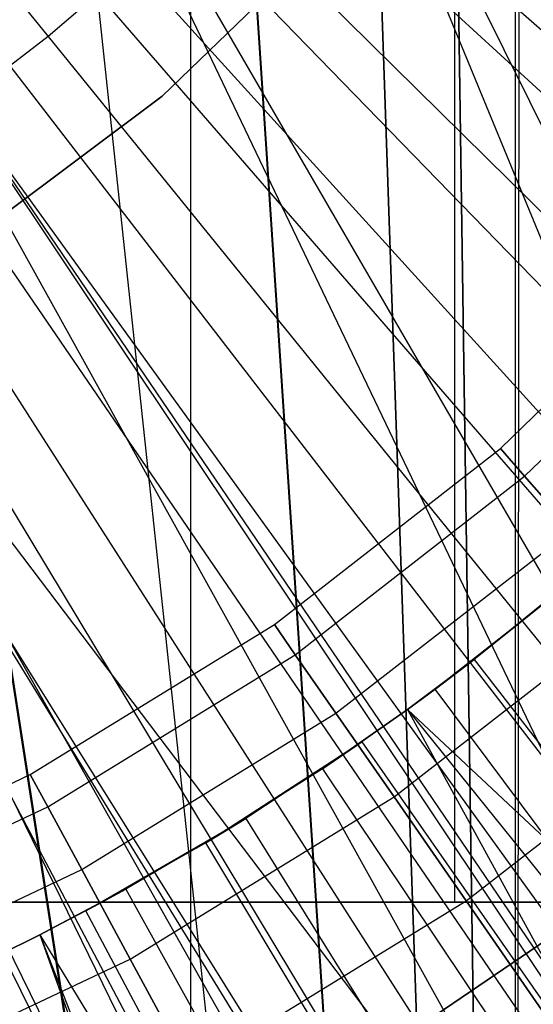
# Model space of a CAD drawing. Extents: x 0.1 to 12.1, y -6 to 6.
# Tile 191 of 256: x 6.2633 to 6.3483, y -0.4169 to -0.2538. Entities that reach past the tile are written whole.
import ezdxf

# ---------------------------------------------------------------- set-up
doc = ezdxf.new("R2010")
doc.units = 0
doc.header["$LTSCALE"] = 2.54
doc.layers.get('0').update_dxf_attribs({"linetype": 'CONTINUOUS'})

# ---------------------------------------------------------------- blocks, each defined once
blk = doc.blocks.new('DROPS_COLOR_B-11195_STL')
at = {"color": 0}
for p, q in [((6.29157, 0, 20.48554), (6.29157, -0.8, 20.48554)), ((6.29157, 0, 20.48554), (6.29157, -0.8, 20.48554)), ((6.29157, 0, 33.40967), (6.29157, -0.8, 33.40967)), ((6.29157, 0, 33.40967), (6.29157, -0.8, 33.40967)), ((6.3353, 0, 34.21516), (6.3353, -0.4, 34.21516)), ((6.3353, 0, 34.21516), (6.3353, -0.4, 34.21516)), ((6.3353, 0, 19.68005), (6.3353, -0.4, 19.68005)), ((6.3353, 0, 19.68005), (6.3353, -0.4, 19.68005)), ((6.34606, -0.09039, 39.94479), (6.34536, -0.9, 39.94474)), ((6.34606, -0.09039, 39.94479), (6.34536, -0.9, 39.94474)), ((6.34536, -0.09258, 47.92436), (6.34536, -0.9, 47.92436)), ((6.34536, -0.09258, 47.92436), (6.34536, -0.9, 47.92436)), ((6.33404, -0.12208, 47.92515), (6.34536, -0.9, 47.92436)), ((6.33404, -0.12208, 47.92515), (6.34536, -0.9, 47.92436)), ((6.33411, -0.12192, 39.94395), (6.34536, -0.9, 39.94474)), ((6.33411, -0.12192, 39.94395), (6.34536, -0.9, 39.94474)), ((6.34536, -0.9, 47.92436), (6.31981, -0.15, 47.9261)), ((6.34536, -0.9, 47.92436), (6.31981, -0.15, 47.9261)), ((6.31981, -0.15, 39.943), (6.34536, -0.9, 39.94474)), ((6.31981, -0.15, 39.943), (6.34536, -0.9, 39.94474)), ((6.60088, -0.77904, 50.96783), (6.30271, -0.17634, 50.94832)), ((6.60088, -0.77904, 50.96783), (6.30271, -0.17634, 50.94832)), ((6.30271, -0.17634, 62.93849), (6.60092, -0.90001, 62.91897)), ((6.30271, -0.17634, 62.93849), (6.60092, -0.90001, 62.91897)), ((6.29806, -0.18256, 47.92746), (6.34536, -0.9, 47.92436)), ((6.29806, -0.18256, 47.92746), (6.34536, -0.9, 47.92436)), ((6.29791, -0.18275, 39.94163), (6.34536, -0.9, 39.94474)), ((6.29791, -0.18275, 39.94163), (6.34536, -0.9, 39.94474)), ((6.27201, -0.21225, 62.93965), (6.60092, -0.90001, 62.91897)), ((6.27201, -0.21225, 62.93965), (6.60092, -0.90001, 62.91897)), ((6.27213, -0.21213, 47.92892), (6.34536, -0.9, 47.92436)), ((6.27213, -0.21213, 47.92892), (6.34536, -0.9, 47.92436)), ((6.27213, -0.21213, 39.94018), (6.34536, -0.9, 39.94474)), ((6.27213, -0.21213, 39.94018), (6.34536, -0.9, 39.94474)), ((6.27224, -0.21202, 50.94716), (6.60088, -0.77904, 50.96783)), ((6.27224, -0.21202, 50.94716), (6.60088, -0.77904, 50.96783)), ((6.29965, -0.21995, 1.82451), (6.53793, -0.43864, 1.86697)), ((6.29965, -0.21995, 1.82451), (6.53793, -0.43864, 1.86697)), ((6.2867, -0.23327, 1.82451), (6.51211, -0.46521, 1.86697)), ((6.2867, -0.23327, 1.82451), (6.51211, -0.46521, 1.86697)), ((6.3191, -0.23531, 39.93458), (6.28688, -0.26651, 39.93458)), ((6.28688, -0.26651, 36.93458), (6.3191, -0.23531, 36.93458)), ((6.28688, -0.26651, 36.93458), (6.3191, -0.23531, 36.93458)), ((6.3191, -0.23531, 39.93458), (6.28688, -0.26651, 39.93458)), ((6.3191, -0.23531, 16.93432), (6.28688, -0.26651, 16.93432)), ((6.28688, -0.26651, 13.93432), (6.3191, -0.23531, 13.93432)), ((6.28688, -0.26651, 13.93432), (6.3191, -0.23531, 13.93432)), ((6.3191, -0.23531, 16.93432), (6.28688, -0.26651, 16.93432)), ((6.3191, -0.23531, 50.93809), (6.28688, -0.26651, 50.93809)), ((6.28688, -0.26651, 47.93809), (6.3191, -0.23531, 47.93809)), ((6.28688, -0.26651, 47.93809), (6.3191, -0.23531, 47.93809)), ((6.3191, -0.23531, 50.93809), (6.28688, -0.26651, 50.93809)), ((6.24258, -0.23805, 39.93872), (6.34536, -0.9, 39.94474)), ((6.24258, -0.23805, 39.93872), (6.34536, -0.9, 39.94474)), ((6.24275, -0.23791, 47.93037), (6.34536, -0.9, 47.92436)), ((6.24275, -0.23791, 47.93037), (6.34536, -0.9, 47.92436)), ((6.23634, -0.24271, 50.946), (6.59628, -0.78156, 50.96742)), ((6.23634, -0.24271, 50.946), (6.59628, -0.78156, 50.96742)), ((6.23634, -0.24271, 50.946), (6.60088, -0.77904, 50.96783)), ((6.23634, -0.24271, 50.946), (6.60088, -0.77904, 50.96783)), ((6.23634, -0.24271, 62.94081), (6.60092, -0.90001, 62.91897)), ((6.23634, -0.24271, 62.94081), (6.60092, -0.90001, 62.91897)), ((6.27301, -0.24583, 1.82451), (6.48482, -0.49027, 1.86697)), ((6.27301, -0.24583, 1.82451), (6.48482, -0.49027, 1.86697)), ((6.25863, -0.25759, 1.82451), (6.45614, -0.51372, 1.86697)), ((6.25863, -0.25759, 1.82451), (6.45614, -0.51372, 1.86697)), ((6.20341, -0.2635, 62.94169), (6.60092, -0.90001, 62.91897)), ((6.20341, -0.2635, 62.94169), (6.60092, -0.90001, 62.91897)), ((6.54237, -0.81506, 50.96283), (6.20355, -0.26343, 50.94512)), ((6.20355, -0.26343, 50.94512), (6.59628, -0.78156, 50.96742)), ((6.20355, -0.26343, 50.94512), (6.59628, -0.78156, 50.96742)), ((6.49245, -0.85341, 50.95901), (6.20355, -0.26343, 50.94512)), ((6.54237, -0.81506, 50.96283), (6.20355, -0.26343, 50.94512)), ((6.49245, -0.85341, 50.95901), (6.20355, -0.26343, 50.94512)), ((6.28688, -0.26651, 39.93458), (6.25094, -0.29333, 39.93458)), ((6.25094, -0.29333, 36.93458), (6.28688, -0.26651, 36.93458)), ((6.25094, -0.29333, 36.93458), (6.28688, -0.26651, 36.93458)), ((6.28688, -0.26651, 39.93458), (6.25094, -0.29333, 39.93458)), ((6.28688, -0.26651, 16.93432), (6.25094, -0.29333, 16.93432)), ((6.25094, -0.29333, 13.93432), (6.28688, -0.26651, 13.93432)), ((6.25094, -0.29333, 13.93432), (6.28688, -0.26651, 13.93432)), ((6.28688, -0.26651, 16.93432), (6.25094, -0.29333, 16.93432)), ((6.28688, -0.26651, 50.93809), (6.25094, -0.29333, 50.93809)), ((6.25094, -0.29333, 47.93809), (6.28688, -0.26651, 47.93809)), ((6.25094, -0.29333, 47.93809), (6.28688, -0.26651, 47.93809)), ((6.28688, -0.26651, 50.93809), (6.25094, -0.29333, 50.93809)), ((6.28688, -0.26651, 36.93458), (6.28688, -0.26651, 39.93458)), ((6.28688, -0.26651, 36.93458), (6.28688, -0.26651, 39.93458)), ((6.28688, -0.26651, 13.93432), (6.28688, -0.26651, 16.93432)), ((6.28688, -0.26651, 13.93432), (6.28688, -0.26651, 16.93432)), ((6.28688, -0.26651, 47.93809), (6.28688, -0.26651, 50.93809)), ((6.28688, -0.26651, 47.93809), (6.28688, -0.26651, 50.93809)), ((6.2436, -0.26851, 1.82451), (6.42616, -0.5355, 1.86697)), ((6.2436, -0.26851, 1.82451), (6.42616, -0.5355, 1.86697)), ((6.22798, -0.27856, 1.82451), (6.39499, -0.55553, 1.86697)), ((6.22798, -0.27856, 1.82451), (6.39499, -0.55553, 1.86697)), ((6.2118, -0.28769, 1.82451), (6.36273, -0.57374, 1.86697)), ((6.2118, -0.28769, 1.82451), (6.36273, -0.57374, 1.86697)), ((6.34291, -0.32485, 164.39279), (6.37693, -0.29175, 164.39279)), ((6.34291, -0.32485, 164.41821), (6.37693, -0.29175, 164.41821)), ((6.34291, -0.32485, 164.39279), (6.37693, -0.29175, 164.39279)), ((6.34291, -0.32485, 164.41821), (6.37693, -0.29175, 164.41821)), ((6.34691, -0.32944, 164.36809), (6.3814, -0.29587, 164.36809)), ((6.34691, -0.32944, 164.36809), (6.3814, -0.29587, 164.36809)), ((6.34691, -0.32944, 164.44291), (6.3814, -0.29587, 164.44291)), ((6.34691, -0.32944, 164.44291), (6.3814, -0.29587, 164.44291)), ((6.30546, -0.354, 164.39279), (6.34291, -0.32485, 164.39279)), ((6.30546, -0.354, 164.41821), (6.34291, -0.32485, 164.41821)), ((6.30546, -0.354, 164.39279), (6.34291, -0.32485, 164.39279)), ((6.30546, -0.354, 164.41821), (6.34291, -0.32485, 164.41821)), ((6.34291, -0.32485, 164.39279), (6.34691, -0.32944, 164.36809)), ((6.34291, -0.32485, 164.39279), (6.34691, -0.32944, 164.36809)), ((6.34291, -0.32485, 164.41821), (6.34291, -0.32485, 164.39279)), ((6.34291, -0.32485, 164.41821), (6.34291, -0.32485, 164.39279)), ((6.34691, -0.32944, 164.44291), (6.34291, -0.32485, 164.41821)), ((6.34691, -0.32944, 164.44291), (6.34291, -0.32485, 164.41821)), ((6.30892, -0.359, 164.36809), (6.34691, -0.32944, 164.36809)), ((6.30892, -0.359, 164.36809), (6.34691, -0.32944, 164.36809)), ((6.30892, -0.359, 164.44291), (6.34691, -0.32944, 164.44291)), ((6.30892, -0.359, 164.44291), (6.34691, -0.32944, 164.44291)), ((6.34691, -0.32944, 164.36809), (6.35467, -0.33835, 164.34557)), ((6.34691, -0.32944, 164.36809), (6.35467, -0.33835, 164.34557)), ((6.35467, -0.33835, 164.46543), (6.34691, -0.32944, 164.44291)), ((6.35467, -0.33835, 164.46543), (6.34691, -0.32944, 164.44291)), ((6.31566, -0.36871, 164.34557), (6.35467, -0.33835, 164.34557)), ((6.31566, -0.36871, 164.34557), (6.35467, -0.33835, 164.34557)), ((6.31566, -0.36871, 164.46543), (6.35467, -0.33835, 164.46543)), ((6.31566, -0.36871, 164.46543), (6.35467, -0.33835, 164.46543)), ((6.35641, -0.34523, 13.84226), (6.33855, -0.3598, 13.84226)), ((6.35641, -0.34523, 13.84226), (6.33855, -0.3598, 13.84226)), ((6.35007, -0.35058, 13.92327), (6.33208, -0.36471, 13.92327)), ((6.35007, -0.35058, 13.92327), (6.33208, -0.36471, 13.92327)), ((6.35007, -0.35058, 13.92327), (6.33855, -0.3598, 13.84226)), ((6.35007, -0.35058, 13.92327), (6.33855, -0.3598, 13.84226)), ((6.32527, -0.38257, 164.32654), (6.36574, -0.35107, 164.32654)), ((6.32527, -0.38257, 164.32654), (6.36574, -0.35107, 164.32654)), ((6.32527, -0.38257, 164.48447), (6.36574, -0.35107, 164.48447)), ((6.32527, -0.38257, 164.48447), (6.36574, -0.35107, 164.48447)), ((6.26502, -0.37885, 164.39279), (6.30546, -0.354, 164.39279)), ((6.26502, -0.37885, 164.41821), (6.30546, -0.354, 164.41821)), ((6.26502, -0.37885, 164.39279), (6.30546, -0.354, 164.39279)), ((6.26502, -0.37885, 164.41821), (6.30546, -0.354, 164.41821)), ((6.30546, -0.354, 164.39279), (6.30892, -0.359, 164.36809)), ((6.30546, -0.354, 164.39279), (6.30892, -0.359, 164.36809)), ((6.30546, -0.354, 164.41821), (6.30546, -0.354, 164.39279)), ((6.30546, -0.354, 164.41821), (6.30546, -0.354, 164.39279)), ((6.30892, -0.359, 164.44291), (6.30546, -0.354, 164.41821)), ((6.30892, -0.359, 164.44291), (6.30546, -0.354, 164.41821)), ((6.26792, -0.3842, 164.36809), (6.30892, -0.359, 164.36809)), ((6.26792, -0.3842, 164.36809), (6.30892, -0.359, 164.36809)), ((6.26792, -0.3842, 164.44291), (6.30892, -0.359, 164.44291)), ((6.26792, -0.3842, 164.44291), (6.30892, -0.359, 164.44291)), ((6.30892, -0.359, 164.36809), (6.31566, -0.36871, 164.34557)), ((6.30892, -0.359, 164.36809), (6.31566, -0.36871, 164.34557)), ((6.31566, -0.36871, 164.46543), (6.30892, -0.359, 164.44291)), ((6.31566, -0.36871, 164.46543), (6.30892, -0.359, 164.44291)), ((6.33855, -0.3598, 13.84226), (6.32748, -0.3681, 13.84226)), ((6.33855, -0.3598, 13.84226), (6.32748, -0.3681, 13.84226)), ((6.33208, -0.36471, 13.92327), (6.33855, -0.3598, 13.84226)), ((6.33208, -0.36471, 13.92327), (6.33855, -0.3598, 13.84226)), ((6.33855, -0.3598, 13.84226), (6.39087, -0.4274, 13.82789)), ((6.33855, -0.3598, 13.84226), (6.39087, -0.4274, 13.82789)), ((6.33208, -0.36471, 13.92327), (6.32748, -0.3681, 13.92327)), ((6.32748, -0.3681, 13.84226), (6.33208, -0.36471, 13.92327)), ((6.33208, -0.36471, 13.92327), (6.32748, -0.3681, 13.92327)), ((6.32748, -0.3681, 13.84226), (6.33208, -0.36471, 13.92327)), ((6.42138, -0.48443, 13.89768), (6.33208, -0.36471, 13.92327)), ((6.42138, -0.48443, 13.89768), (6.33208, -0.36471, 13.92327)), ((6.3372, -0.39977, 164.31208), (6.37949, -0.36685, 164.31208)), ((6.3372, -0.39977, 164.31208), (6.37949, -0.36685, 164.31208)), ((6.3372, -0.39977, 164.49891), (6.37949, -0.36685, 164.49891)), ((6.3372, -0.39977, 164.49891), (6.37949, -0.36685, 164.49891)), ((6.32748, -0.3681, 13.92327), (6.31342, -0.37792, 13.92327)), ((6.31342, -0.37792, 13.92327), (6.32748, -0.3681, 13.84226)), ((6.31342, -0.37792, 13.92327), (6.32748, -0.3681, 13.84226)), ((6.32748, -0.3681, 13.92327), (6.31342, -0.37792, 13.92327)), ((6.32748, -0.3681, 13.84226), (6.31996, -0.37345, 13.84226)), ((6.32748, -0.3681, 13.84226), (6.31996, -0.37345, 13.84226)), ((6.32748, -0.3681, 13.92327), (6.42138, -0.48443, 13.89768)), ((6.32748, -0.3681, 13.92327), (6.42138, -0.48443, 13.89768)), ((6.32748, -0.3681, 13.92327), (6.32748, -0.3681, 13.84226)), ((6.32748, -0.3681, 13.92327), (6.32748, -0.3681, 13.84226)), ((6.32748, -0.3681, 13.84226), (6.3688, -0.4436, 13.82789)), ((6.32748, -0.3681, 13.84226), (6.3688, -0.4436, 13.82789)), ((6.32748, -0.3681, 13.84226), (6.39087, -0.4274, 13.82789)), ((6.32748, -0.3681, 13.84226), (6.39087, -0.4274, 13.82789)), ((6.27355, -0.3946, 164.34557), (6.31566, -0.36871, 164.34557)), ((6.27355, -0.3946, 164.34557), (6.31566, -0.36871, 164.34557)), ((6.27355, -0.3946, 164.46543), (6.31566, -0.36871, 164.46543)), ((6.27355, -0.3946, 164.46543), (6.31566, -0.36871, 164.46543)), ((6.31566, -0.36871, 164.34557), (6.32527, -0.38257, 164.32654)), ((6.31566, -0.36871, 164.34557), (6.32527, -0.38257, 164.32654)), ((6.32527, -0.38257, 164.48447), (6.31566, -0.36871, 164.46543)), ((6.32527, -0.38257, 164.48447), (6.31566, -0.36871, 164.46543)), ((6.29411, -0.39017, 13.92327), (6.31996, -0.37345, 13.84226)), ((6.29411, -0.39017, 13.92327), (6.31996, -0.37345, 13.84226)), ((6.31996, -0.37345, 13.84226), (6.30072, -0.38613, 13.84226)), ((6.31996, -0.37345, 13.84226), (6.30072, -0.38613, 13.84226)), ((6.31342, -0.37792, 13.92327), (6.31996, -0.37345, 13.84226)), ((6.31342, -0.37792, 13.92327), (6.31996, -0.37345, 13.84226)), ((6.31996, -0.37345, 13.84226), (6.3688, -0.4436, 13.82789)), ((6.31996, -0.37345, 13.84226), (6.3688, -0.4436, 13.82789)), ((6.31342, -0.37792, 13.92327), (6.29411, -0.39017, 13.92327)), ((6.31342, -0.37792, 13.92327), (6.29411, -0.39017, 13.92327)), ((6.31342, -0.37792, 13.92327), (6.39659, -0.50197, 13.89768)), ((6.31342, -0.37792, 13.92327), (6.39659, -0.50197, 13.89768)), ((6.2221, -0.39911, 164.39279), (6.26502, -0.37885, 164.39279)), ((6.2221, -0.39911, 164.41821), (6.26502, -0.37885, 164.41821)), ((6.2221, -0.39911, 164.39279), (6.26502, -0.37885, 164.39279)), ((6.2221, -0.39911, 164.41821), (6.26502, -0.37885, 164.41821)), ((6.26502, -0.37885, 164.39279), (6.26792, -0.3842, 164.36809)), ((6.26502, -0.37885, 164.39279), (6.26792, -0.3842, 164.36809)), ((6.26502, -0.37885, 164.41821), (6.26502, -0.37885, 164.39279)), ((6.26502, -0.37885, 164.41821), (6.26502, -0.37885, 164.39279)), ((6.26792, -0.3842, 164.44291), (6.26502, -0.37885, 164.41821)), ((6.26792, -0.3842, 164.44291), (6.26502, -0.37885, 164.41821)), ((6.28157, -0.40943, 164.32654), (6.32527, -0.38257, 164.32654)), ((6.28157, -0.40943, 164.32654), (6.32527, -0.38257, 164.32654)), ((6.28157, -0.40943, 164.48447), (6.32527, -0.38257, 164.48447)), ((6.28157, -0.40943, 164.48447), (6.32527, -0.38257, 164.48447)), ((6.32527, -0.38257, 164.32654), (6.3372, -0.39977, 164.31208)), ((6.32527, -0.38257, 164.32654), (6.3372, -0.39977, 164.31208)), ((6.3372, -0.39977, 164.49891), (6.32527, -0.38257, 164.48447)), ((6.3372, -0.39977, 164.49891), (6.32527, -0.38257, 164.48447)), ((6.22439, -0.40474, 164.36809), (6.26792, -0.3842, 164.36809)), ((6.22439, -0.40474, 164.36809), (6.26792, -0.3842, 164.36809)), ((6.22439, -0.40474, 164.44291), (6.26792, -0.3842, 164.44291)), ((6.22439, -0.40474, 164.44291), (6.26792, -0.3842, 164.44291)), ((6.26792, -0.3842, 164.36809), (6.27355, -0.3946, 164.34557)), ((6.26792, -0.3842, 164.36809), (6.27355, -0.3946, 164.34557)), ((6.27355, -0.3946, 164.46543), (6.26792, -0.3842, 164.44291)), ((6.27355, -0.3946, 164.46543), (6.26792, -0.3842, 164.44291)), ((6.27421, -0.40144, 13.92327), (6.30072, -0.38613, 13.84226)), ((6.27421, -0.40144, 13.92327), (6.30072, -0.38613, 13.84226)), ((6.30072, -0.38613, 13.84226), (6.28085, -0.39783, 13.84226)), ((6.30072, -0.38613, 13.84226), (6.28085, -0.39783, 13.84226)), ((6.29411, -0.39017, 13.92327), (6.30072, -0.38613, 13.84226)), ((6.29411, -0.39017, 13.92327), (6.30072, -0.38613, 13.84226)), ((6.30072, -0.38613, 13.84226), (6.34593, -0.45867, 13.82789)), ((6.30072, -0.38613, 13.84226), (6.34593, -0.45867, 13.82789)), ((6.29411, -0.39017, 13.92327), (6.27421, -0.40144, 13.92327)), ((6.29411, -0.39017, 13.92327), (6.27421, -0.40144, 13.92327)), ((6.37094, -0.51825, 13.89768), (6.29411, -0.39017, 13.92327)), ((6.37094, -0.51825, 13.89768), (6.29411, -0.39017, 13.92327)), ((6.22884, -0.41569, 164.34557), (6.27355, -0.3946, 164.34557)), ((6.22884, -0.41569, 164.34557), (6.27355, -0.3946, 164.34557)), ((6.22884, -0.41569, 164.46543), (6.27355, -0.3946, 164.46543)), ((6.22884, -0.41569, 164.46543), (6.27355, -0.3946, 164.46543)), ((6.27355, -0.3946, 164.34557), (6.28157, -0.40943, 164.32654)), ((6.27355, -0.3946, 164.34557), (6.28157, -0.40943, 164.32654)), ((6.28157, -0.40943, 164.48447), (6.27355, -0.3946, 164.46543)), ((6.28157, -0.40943, 164.48447), (6.27355, -0.3946, 164.46543)), ((6.2666, -0.40541, 13.92327), (6.28085, -0.39783, 13.84226)), ((6.28085, -0.39783, 13.84226), (6.2666, -0.40541, 13.84226)), ((6.2666, -0.40541, 13.92327), (6.28085, -0.39783, 13.84226)), ((6.28085, -0.39783, 13.84226), (6.2666, -0.40541, 13.84226)), ((6.27421, -0.40144, 13.92327), (6.28085, -0.39783, 13.84226)), ((6.27421, -0.40144, 13.92327), (6.28085, -0.39783, 13.84226)), ((6.28085, -0.39783, 13.84226), (6.32233, -0.47256, 13.82789)), ((6.28085, -0.39783, 13.84226), (6.32233, -0.47256, 13.82789)), ((6.31778, -0.42843, 39.93458), (6.36259, -0.39805, 39.93458)), ((6.36259, -0.39805, 36.93458), (6.31778, -0.42843, 36.93458)), ((6.31778, -0.42843, 39.93458), (6.36259, -0.39805, 39.93458)), ((6.36259, -0.39805, 36.93458), (6.31778, -0.42843, 36.93458)), ((6.31778, -0.42843, 16.93432), (6.36259, -0.39805, 16.93432)), ((6.36259, -0.39805, 13.93432), (6.31778, -0.42843, 13.93432)), ((6.31778, -0.42843, 16.93432), (6.36259, -0.39805, 16.93432)), ((6.36259, -0.39805, 13.93432), (6.31778, -0.42843, 13.93432)), ((6.31778, -0.42843, 50.93809), (6.36259, -0.39805, 50.93809)), ((6.36259, -0.39805, 47.93809), (6.31778, -0.42843, 47.93809)), ((6.31778, -0.42843, 50.93809), (6.36259, -0.39805, 50.93809)), ((6.36259, -0.39805, 47.93809), (6.31778, -0.42843, 47.93809)), ((6.06, -0.4, 16.94761), (6.385, -0.4, 16.95818)), ((6.385, -0.4, 36.93703), (6.06, -0.4, 36.94761)), ((6.06, -0.4, 16.94761), (6.385, -0.4, 16.95818)), ((6.385, -0.4, 36.93703), (6.06, -0.4, 36.94761)), ((6.15632, -0.4, 19.45591), (6.3353, -0.4, 19.68005)), ((6.3353, -0.4, 34.21516), (6.15632, -0.4, 34.43931)), ((6.3353, -0.4, 34.21516), (6.15632, -0.4, 34.43931)), ((6.15632, -0.4, 19.45591), (6.3353, -0.4, 19.68005)), ((6.29153, -0.42784, 164.31208), (6.3372, -0.39977, 164.31208)), ((6.29153, -0.42784, 164.31208), (6.3372, -0.39977, 164.31208)), ((6.29153, -0.42784, 164.49891), (6.3372, -0.39977, 164.49891)), ((6.29153, -0.42784, 164.49891), (6.3372, -0.39977, 164.49891)), ((6.3353, -0.4, 19.68005), (6.54078, -0.4, 19.88018)), ((6.54078, -0.4, 34.01503), (6.3353, -0.4, 34.21516)), ((6.54078, -0.4, 34.01503), (6.3353, -0.4, 34.21516)), ((6.3353, -0.4, 19.68005), (6.54078, -0.4, 19.88018)), ((6.3372, -0.39977, 164.31208), (6.35075, -0.41931, 164.30306)), ((6.3372, -0.39977, 164.31208), (6.35075, -0.41931, 164.30306)), ((6.35075, -0.41931, 164.50793), (6.3372, -0.39977, 164.49891)), ((6.35075, -0.41931, 164.50793), (6.3372, -0.39977, 164.49891)), ((6.27421, -0.40144, 13.92327), (6.2666, -0.40541, 13.92327)), ((6.27421, -0.40144, 13.92327), (6.2666, -0.40541, 13.92327)), ((6.34451, -0.53322, 13.89768), (6.27421, -0.40144, 13.92327)), ((6.34451, -0.53322, 13.89768), (6.27421, -0.40144, 13.92327)), ((6.2666, -0.40541, 13.92327), (6.25377, -0.4117, 13.92327)), ((6.25377, -0.4117, 13.92327), (6.2666, -0.40541, 13.84226)), ((6.25377, -0.4117, 13.92327), (6.2666, -0.40541, 13.84226)), ((6.2666, -0.40541, 13.92327), (6.25377, -0.4117, 13.92327)), ((6.2666, -0.40541, 13.84226), (6.26042, -0.4085, 13.84226)), ((6.2666, -0.40541, 13.84226), (6.26042, -0.4085, 13.84226)), ((6.2666, -0.40541, 13.92327), (6.34451, -0.53322, 13.89768)), ((6.2666, -0.40541, 13.92327), (6.34451, -0.53322, 13.89768)), ((6.2666, -0.40541, 13.92327), (6.31736, -0.54684, 13.89768)), ((6.2666, -0.40541, 13.92327), (6.31736, -0.54684, 13.89768)), ((6.2666, -0.40541, 13.92327), (6.2666, -0.40541, 13.84226)), ((6.2666, -0.40541, 13.92327), (6.2666, -0.40541, 13.84226)), ((6.2666, -0.40541, 13.84226), (6.29806, -0.48524, 13.82789)), ((6.2666, -0.40541, 13.84226), (6.29806, -0.48524, 13.82789)), ((6.26042, -0.4085, 13.84226), (6.29806, -0.48524, 13.82789)), ((6.26042, -0.4085, 13.84226), (6.29806, -0.48524, 13.82789)), ((6.23519, -0.43132, 164.32654), (6.28157, -0.40943, 164.32654)), ((6.23519, -0.43132, 164.32654), (6.28157, -0.40943, 164.32654)), ((6.23519, -0.43132, 164.48447), (6.28157, -0.40943, 164.48447)), ((6.23519, -0.43132, 164.48447), (6.28157, -0.40943, 164.48447)), ((6.28157, -0.40943, 164.32654), (6.29153, -0.42784, 164.31208)), ((6.28157, -0.40943, 164.32654), (6.29153, -0.42784, 164.31208)), ((6.29153, -0.42784, 164.49891), (6.28157, -0.40943, 164.48447)), ((6.29153, -0.42784, 164.49891), (6.28157, -0.40943, 164.48447))]:
    blk.add_line(p, q, dxfattribs=at)
blk = doc.blocks.new('GROUP_1')
at = {"color": 0}
for p, q in [((6, 5.99731), (6.20799, 5.74071, 0.0091)), ((6, 5.99731), (6.20799, 5.74071, 0.0091)), ((6.24771, 5.77881, 0.0091), (6.49467, 5.56096, 0.03637)), ((6.24771, 5.77881, 0.0091), (6.49467, 5.56096, 0.03637)), ((6.23518, 5.76538, 0.0091), (6.46965, 5.53415, 0.03637)), ((6.23518, 5.76538, 0.0091), (6.46965, 5.53415, 0.03637)), ((6.22193, 5.75267, 0.0091), (6.20799, 5.74071, 0.0091)), ((6.22193, 5.75267, 0.0091), (6.20799, 5.74071, 0.0091)), ((6.22193, 5.75267, 0.0091), (6.44318, 5.50876, 0.03637)), ((6.22193, 5.75267, 0.0091), (6.44318, 5.50876, 0.03637)), ((6.20799, 5.74071, 0.0091), (6.19341, 5.72955, 0.0091)), ((6.20799, 5.74071, 0.0091), (6.19341, 5.72955, 0.0091)), ((6.20799, 5.74071, 0.0091), (6.41535, 5.48489, 0.03637)), ((6.20799, 5.74071, 0.0091), (6.41535, 5.48489, 0.03637)), ((6.19341, 5.72955, 0.0091), (6.38623, 5.46259, 0.03637)), ((6.19341, 5.72955, 0.0091), (6.38623, 5.46259, 0.03637)), ((6.17823, 5.71921, 0.0091), (6.35592, 5.44196, 0.03637)), ((6.17823, 5.71921, 0.0091), (6.35592, 5.44196, 0.03637)), ((6.1625, 5.70974, 0.0091), (6.3245, 5.42303, 0.03637)), ((6.1625, 5.70974, 0.0091), (6.3245, 5.42303, 0.03637)), ((6.14626, 5.70115, 0.0091), (6.29208, 5.40589, 0.03637)), ((6.14626, 5.70115, 0.0091), (6.29208, 5.40589, 0.03637))]:
    blk.add_line(p, q, dxfattribs=at)
blk.add_blockref('DROPS_COLOR_B-11195_STL', (-0.06, 5.99731, -1.7), dxfattribs=at)

msp = doc.modelspace()

# ---------------------------------------------------------------- block references
at = {"color": 0}
msp.add_blockref('GROUP_1', (0.06, -5.99731, 1.7), dxfattribs=at)

doc.saveas('drawing.dxf')
